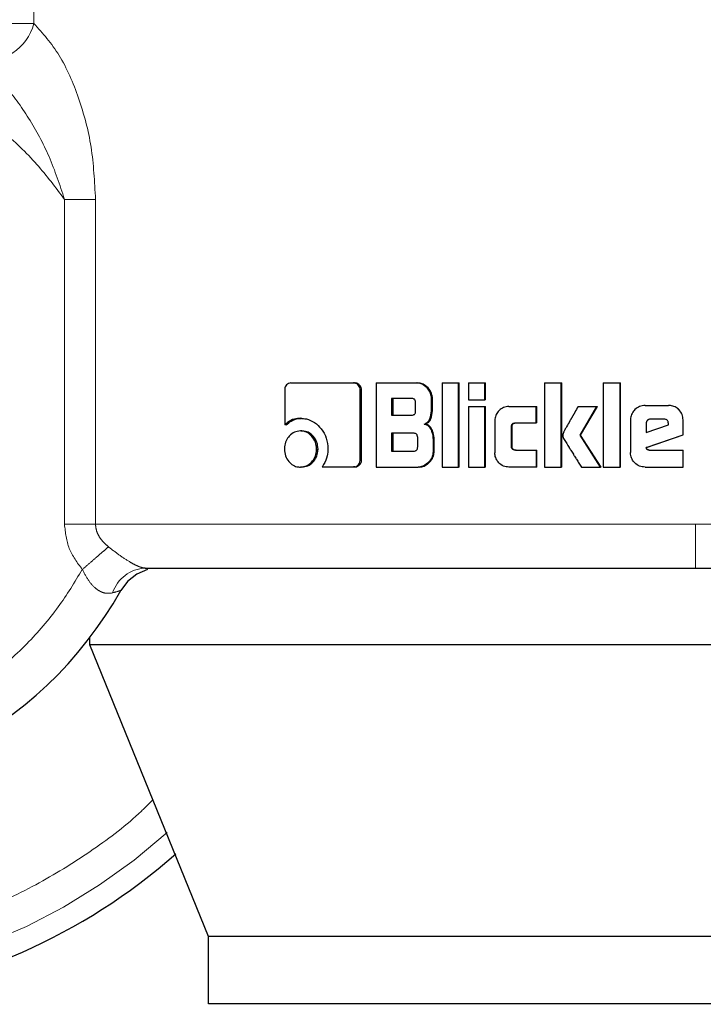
# Model space of a CAD drawing. Header units: millimetres. Extents: x 19 to 263, y 62 to 156.
# Tile 3 of 77: x 33.206 to 34.019, y 61.831 to 63.002. Entities that reach past the tile are written whole.
import ezdxf

# ---------------------------------------------------------------- set-up
doc = ezdxf.new("R2010")
doc.units = ezdxf.units.MM
doc.linetypes.add('PHANTOM', pattern=[12.7, 6.35, -1.27, 1.27, -1.27, 1.27, -1.27])

msp = doc.modelspace()

# ---------------------------------------------------------------- linework, layer by layer
at = {"color": 8, "linetype": 'PHANTOM', "lineweight": 18}
for p, q in [((33.223, 62.9975), (33.223, 63.7901)), ((33.223, 62.9975), (33.1823, 62.9975)), ((33.2595, 62.402), (33.2595, 62.7883)), ((33.2964, 62.7883), (33.2595, 62.7883)), ((33.2964, 62.402), (33.2964, 62.7883)), ((33.2595, 62.402), (33.2964, 62.402)), ((34.0102, 62.402), (33.2964, 62.402)), ((35.0165, 62.402), (34.0102, 62.402))]:
    msp.add_line(p, q, dxfattribs=at)
at = {"color": 7, "linetype": 'Continuous', "lineweight": 25}
for p, q in [((33.5214, 62.5615), (33.5214, 62.5202)), ((33.5288, 62.57), (33.6034, 62.57)), ((33.6034, 62.57), (33.605, 62.57)), ((33.6113, 62.4787), (33.6113, 62.5615)), ((33.6128, 62.5615), (33.6113, 62.5615)), ((33.6128, 62.4787), (33.6128, 62.5615)), ((33.6301, 62.57), (33.6301, 62.47)), ((33.6301, 62.57), (33.6784, 62.57)), ((33.6784, 62.57), (33.6797, 62.57)), ((33.7088, 62.57), (33.7088, 62.47)), ((33.7088, 62.57), (33.728, 62.57)), ((33.728, 62.47), (33.728, 62.57)), ((33.728, 62.57), (33.7291, 62.57)), ((33.7291, 62.47), (33.7291, 62.57)), ((33.74, 62.57), (33.7593, 62.57)), ((33.74, 62.57), (33.74, 62.55)), ((33.7593, 62.55), (33.7593, 62.57)), ((33.7593, 62.57), (33.7603, 62.57)), ((33.7603, 62.55), (33.7603, 62.57)), ((33.8305, 62.57), (33.8503, 62.57)), ((33.8305, 62.57), (33.8305, 62.47)), ((33.8503, 62.47), (33.8503, 62.57)), ((33.8503, 62.57), (33.8509, 62.57)), ((33.8509, 62.47), (33.8509, 62.57)), ((33.9004, 62.57), (33.9004, 62.47)), ((33.9004, 62.57), (33.9203, 62.57)), ((33.9203, 62.47), (33.9203, 62.57)), ((33.9203, 62.57), (33.9207, 62.57)), ((33.9207, 62.47), (33.9207, 62.57)), ((33.6724, 62.5516), (33.6485, 62.5516)), ((33.6485, 62.5516), (33.6485, 62.5318)), ((33.65, 62.5516), (33.65, 62.5318)), ((33.696, 62.5395), (33.696, 62.5515)), ((33.6972, 62.5515), (33.696, 62.5515)), ((33.6972, 62.5395), (33.6972, 62.5515)), ((33.74, 62.55), (33.7593, 62.55)), ((33.7603, 62.55), (33.7593, 62.55)), ((33.6772, 62.5368), (33.6772, 62.5466)), ((33.6972, 62.5395), (33.696, 62.5395)), ((33.74, 62.542), (33.7593, 62.542)), ((33.74, 62.542), (33.74, 62.47)), ((33.7593, 62.47), (33.7593, 62.542)), ((33.7593, 62.542), (33.7603, 62.542)), ((33.7603, 62.47), (33.7603, 62.542)), ((33.7881, 62.542), (33.8204, 62.542)), ((33.8204, 62.5225), (33.8204, 62.542)), ((33.8204, 62.542), (33.8212, 62.542)), ((33.8212, 62.5225), (33.8212, 62.542)), ((33.8704, 62.542), (33.8928, 62.542)), ((33.8728, 62.5078), (33.8928, 62.542)), ((33.8733, 62.5078), (33.8933, 62.542)), ((33.8928, 62.542), (33.8933, 62.542)), ((33.9501, 62.5433), (33.9779, 62.5433)), ((33.9779, 62.5433), (33.9781, 62.5433)), ((33.5402, 62.528), (33.542, 62.528)), ((33.6485, 62.5318), (33.6724, 62.5318)), ((33.7714, 62.525), (33.7714, 62.487)), ((33.9328, 62.526), (33.9328, 62.4873)), ((33.9727, 62.527), (33.9565, 62.527)), ((33.9953, 62.5085), (33.9953, 62.526)), ((33.9953, 62.526), (33.9953, 62.526)), ((33.9953, 62.5085), (33.9953, 62.526)), ((33.5233, 62.5202), (33.5214, 62.5202)), ((33.6875, 62.5212), (33.6888, 62.5212)), ((33.791, 62.495), (33.791, 62.5175)), ((33.7918, 62.5175), (33.791, 62.5175)), ((33.7918, 62.495), (33.7918, 62.5175)), ((33.7959, 62.5225), (33.8204, 62.5225)), ((33.8212, 62.5225), (33.8204, 62.5225)), ((33.9513, 62.522), (33.9513, 62.5112)), ((33.9513, 62.522), (33.9515, 62.522)), ((33.9513, 62.5112), (33.9778, 62.5201)), ((33.9515, 62.522), (33.9515, 62.5112)), ((33.9778, 62.5201), (33.9778, 62.5219)), ((33.5419, 62.5129), (33.5401, 62.5129)), ((33.6748, 62.5102), (33.6485, 62.5102)), ((33.6485, 62.5102), (33.6485, 62.489)), ((33.65, 62.5102), (33.65, 62.489)), ((33.6796, 62.494), (33.6796, 62.5052)), ((33.6979, 62.5026), (33.6979, 62.4884)), ((33.6992, 62.5026), (33.6979, 62.5026)), ((33.6992, 62.4884), (33.6992, 62.5026)), ((33.8972, 62.47), (33.8728, 62.5078)), ((33.8733, 62.5078), (33.8728, 62.5078)), ((33.8977, 62.47), (33.8733, 62.5078)), ((33.9515, 62.4932), (33.9953, 62.5085)), ((33.9517, 62.4932), (33.9953, 62.5085)), ((33.9953, 62.5085), (33.9953, 62.5085)), ((33.5593, 62.4914), (33.5611, 62.4914)), ((33.7918, 62.495), (33.791, 62.495)), ((33.7959, 62.4901), (33.8204, 62.4901)), ((33.8204, 62.4901), (33.8204, 62.47)), ((33.8204, 62.4901), (33.8212, 62.4901)), ((33.8212, 62.47), (33.8212, 62.4901)), ((33.9517, 62.4932), (33.9515, 62.4932)), ((33.9547, 62.4903), (33.9953, 62.4903)), ((33.9953, 62.47), (33.9953, 62.4903)), ((33.9953, 62.4903), (33.9953, 62.4903)), ((33.9953, 62.47), (33.9953, 62.4903)), ((33.6128, 62.4787), (33.6113, 62.4787)), ((33.6485, 62.489), (33.6748, 62.489)), ((33.6992, 62.4884), (33.6979, 62.4884)), ((33.5419, 62.47), (33.5401, 62.47)), ((33.5658, 62.4702), (33.6034, 62.4702)), ((33.605, 62.4702), (33.6034, 62.4702)), ((33.6301, 62.47), (33.6803, 62.47)), ((33.6816, 62.47), (33.6803, 62.47)), ((33.7088, 62.47), (33.728, 62.47)), ((33.7291, 62.47), (33.728, 62.47)), ((33.74, 62.47), (33.7593, 62.47)), ((33.7603, 62.47), (33.7593, 62.47)), ((33.8204, 62.47), (33.7881, 62.47)), ((33.8212, 62.47), (33.8204, 62.47)), ((33.8305, 62.47), (33.8503, 62.47)), ((33.8509, 62.47), (33.8503, 62.47)), ((33.8743, 62.47), (33.8972, 62.47)), ((33.8977, 62.47), (33.8972, 62.47)), ((33.9004, 62.47), (33.9203, 62.47)), ((33.9207, 62.47), (33.9203, 62.47)), ((33.9501, 62.47), (33.9953, 62.47)), ((33.9953, 62.47), (33.9953, 62.47)), ((33.2896, 62.2587), (33.2896, 62.2671)), ((34.8257, 62.2587), (33.2896, 62.2587)), ((33.4306, 61.9117), (33.2896, 62.2587)), ((34.7042, 61.9117), (33.4306, 61.9117)), ((33.4306, 61.8317), (33.4306, 61.9117)), ((34.7042, 61.8317), (33.4306, 61.8317))]:
    msp.add_line(p, q, dxfattribs=at)
at = {"color": 7, "linetype": 'Continuous', "lineweight": 25, "flags": 128}
msp.add_lwpolyline([(33.3584, 62.3482), (33.3584, 62.3482), (33.3455, 62.3428), (33.3344, 62.3341), (33.3264, 62.3233)], dxfattribs=at)
at = {"color": 7, "linetype": 'Continuous', "lineweight": 25}
for radius, start, end in [(0.72, 105.8112, 311.2516), (0.4685, 123.2858, 330.8783)]:
    msp.add_arc((32.9171, 62.5513), radius, start, end, dxfattribs=at)
at = {"color": 8, "linetype": 'PHANTOM', "lineweight": 18}
for centre, radius, start, end in [((33.1654, 63.0119), 0.0593, 260.8939, 345.8887), ((32.9171, 62.5513), 0.6941, 180, 312.0009), ((33.3578, 62.3066), 0.0434, 92.92, 161.4493)]:
    msp.add_arc(centre, radius, start, end, dxfattribs=at)
for points, knots in [([(33.223, 62.9975), (33.2336, 62.9857), (33.2548, 62.9619), (33.2775, 62.9092), (33.2932, 62.8509), (33.2953, 62.8092), (33.2964, 62.7883)], [0, 0, 0, 0, 0.245897, 0.4943406, 0.7459066, 1, 1, 1, 1]), ([(33.2595, 62.7883), (33.2489, 62.8024), (33.2268, 62.8319), (33.1849, 62.8719), (33.1342, 62.9086), (33.0743, 62.9389), (33.0063, 62.9602), (32.9322, 62.9697), (32.8552, 62.9655), (32.7793, 62.9468), (32.7083, 62.9143), (32.6457, 62.8701), (32.594, 62.8173), (32.5543, 62.7593), (32.5263, 62.6995), (32.509, 62.6406), (32.5009, 62.5846), (32.5001, 62.5312), (32.506, 62.4781), (32.5195, 62.4231), (32.5423, 62.3662), (32.5759, 62.3093), (32.621, 62.2555), (32.6775, 62.2079), (32.744, 62.1699), (32.8178, 62.1443), (32.8952, 62.133), (32.9722, 62.1362), (33.0451, 62.1527), (33.1108, 62.1804), (33.1675, 62.2164), (33.2145, 62.2578), (33.2524, 62.3017), (33.2716, 62.3332), (33.2807, 62.3483)], [0, 0, 0, 0, 0.024611, 0.051424, 0.080457, 0.111629, 0.144739, 0.17945, 0.21529, 0.251682, 0.287991, 0.323595, 0.357938, 0.390581, 0.421222, 0.449692, 0.47594, 0.500002, 0.524049, 0.550282, 0.578737, 0.609363, 0.641994, 0.676327, 0.711924, 0.74823, 0.784624, 0.820469, 0.855189, 0.888312, 0.919498, 0.948545, 0.975374, 1, 1, 1, 1]), ([(33.2595, 62.7883), (33.2539, 62.8055), (33.2428, 62.8393), (33.218, 62.8848), (33.1896, 62.9247), (33.167, 62.944), (33.1561, 62.9534)], [0, 0, 0, 0, 0.265016, 0.521283, 0.766878, 1, 1, 1, 1]), ([(33.3645, 62.0743), (33.359, 62.0687), (33.3361, 62.046), (33.2898, 62.0116), (33.2254, 61.9717), (33.1543, 61.9392), (33.0783, 61.9149), (32.9987, 61.8998), (32.9171, 61.8947), (32.8356, 61.8998), (32.7559, 61.9149), (32.6799, 61.9392), (32.6089, 61.9718), (32.5442, 62.0113), (32.4864, 62.0563), (32.436, 62.1053), (32.3887, 62.162), (32.3468, 62.2262), (32.3121, 62.2968), (32.2845, 62.3756), (32.2658, 62.4603), (32.2634, 62.5222), (32.2623, 62.5513)], [0, 0, 0, 0, 0.015432, 0.063526, 0.113358, 0.164673, 0.217157, 0.270453, 0.324163, 0.377874, 0.431169, 0.483654, 0.534968, 0.5848, 0.632895, 0.679059, 0.723157, 0.778356, 0.829925, 0.877924, 0.942724, 1, 1, 1, 1]), ([(33.2807, 62.3483), (33.2747, 62.3563), (33.2628, 62.3723), (33.2606, 62.3921), (33.2595, 62.402)], [0, 0, 0, 0, 0.500879, 1, 1, 1, 1]), ([(33.2964, 62.402), (33.2966, 62.3996), (33.2971, 62.3945), (33.3005, 62.3874), (33.3054, 62.3807), (33.3097, 62.3771), (33.3119, 62.3752)], [0, 0, 0, 0, 0.228036, 0.467095, 0.723309, 1, 1, 1, 1]), ([(34.0102, 62.35), (34.0102, 62.3507), (34.0102, 62.3518), (34.0102, 62.3583), (34.0102, 62.365), (34.0102, 62.3733), (34.0102, 62.3854), (34.0102, 62.3955), (34.0102, 62.402)], [0, 0, 0, 0, 0.2398226, 0.3688334, 0.5005102, 0.6321121, 0.7609085, 1, 1, 1, 1]), ([(33.3119, 62.3752), (33.3099, 62.3735), (33.306, 62.3701), (33.2982, 62.3634), (33.2897, 62.356), (33.2837, 62.3509), (33.2807, 62.3483)], [0, 0, 0, 0, 0.246732, 0.500012, 0.753275, 1, 1, 1, 1]), ([(33.3119, 62.3752), (33.3162, 62.3718), (33.3245, 62.3654), (33.3354, 62.3582), (33.343, 62.3539), (33.348, 62.3517), (33.3524, 62.3502), (33.3545, 62.3501), (33.3556, 62.35)], [0, 0, 0, 0, 0.279016, 0.530975, 0.649376, 0.765748, 0.881597, 1, 1, 1, 1]), ([(33.3166, 62.3204), (33.3135, 62.32), (33.3088, 62.3193), (33.3021, 62.322), (33.2955, 62.3262), (33.2876, 62.3349), (33.2831, 62.3437), (33.2807, 62.3483)], [0, 0, 0, 0, 0.248992, 0.369433, 0.488638, 0.733649, 1, 1, 1, 1]), ([(33.3264, 62.3233), (33.3262, 62.3232), (33.326, 62.3232), (33.3234, 62.3224), (33.3194, 62.3212), (33.3166, 62.3204)], [0, 0, 0, 0, 0.24393, 0.491188, 1, 1, 1, 1])]:
    msp.add_open_spline(points, degree=3, knots=knots, dxfattribs=at)
at = {"color": 7, "linetype": 'Continuous', "lineweight": 25}
for points, knots in [([(33.5288, 62.57), (33.5279, 62.5699), (33.526, 62.5697), (33.5237, 62.5679), (33.522, 62.5655), (33.5214, 62.5632), (33.5214, 62.5619), (33.5214, 62.5615)], [0, 0, 0, 0, 0.237797, 0.478378, 0.691198, 0.914875, 1, 1, 1, 1]), ([(33.6113, 62.5615), (33.6112, 62.5625), (33.611, 62.5646), (33.6094, 62.5672), (33.6074, 62.569), (33.6053, 62.5699), (33.6039, 62.57), (33.6034, 62.57)], [0, 0, 0, 0, 0.231947, 0.466692, 0.674293, 0.866919, 1, 1, 1, 1]), ([(33.6128, 62.5615), (33.6127, 62.5626), (33.6125, 62.5648), (33.6108, 62.5674), (33.6085, 62.5693), (33.6065, 62.5699), (33.6053, 62.57), (33.605, 62.57)], [0, 0, 0, 0, 0.24529, 0.493182, 0.705942, 0.934174, 1, 1, 1, 1]), ([(33.696, 62.5515), (33.6958, 62.5535), (33.6954, 62.5576), (33.6918, 62.5633), (33.6871, 62.5677), (33.682, 62.5698), (33.6793, 62.5699), (33.6784, 62.57)], [0, 0, 0, 0, 0.2112233, 0.4178289, 0.697625, 0.8995615, 1, 1, 1, 1]), ([(33.6972, 62.5515), (33.697, 62.5535), (33.6966, 62.5576), (33.693, 62.5633), (33.6883, 62.5677), (33.6833, 62.5698), (33.6806, 62.5699), (33.6797, 62.57)], [0, 0, 0, 0, 0.212468, 0.420109, 0.699941, 0.900869, 1, 1, 1, 1]), ([(33.6772, 62.5466), (33.6772, 62.5474), (33.6771, 62.5487), (33.6762, 62.5502), (33.6751, 62.5511), (33.6738, 62.5515), (33.6729, 62.5515), (33.6724, 62.5516)], [0, 0, 0, 0, 0.314526, 0.468288, 0.623044, 0.839764, 1, 1, 1, 1]), ([(33.6724, 62.5318), (33.6731, 62.5318), (33.6743, 62.5319), (33.6757, 62.5326), (33.6766, 62.5337), (33.6771, 62.5352), (33.6772, 62.5362), (33.6772, 62.5368)], [0, 0, 0, 0, 0.272576, 0.436193, 0.601195, 0.792501, 1, 1, 1, 1]), ([(33.6875, 62.5212), (33.6887, 62.5217), (33.6909, 62.5227), (33.6936, 62.5258), (33.6956, 62.5314), (33.6958, 62.5362), (33.696, 62.5395)], [0, 0, 0, 0, 0.186506, 0.3433, 0.548833, 1, 1, 1, 1]), ([(33.6888, 62.5212), (33.69, 62.5217), (33.6922, 62.5227), (33.6948, 62.5257), (33.6968, 62.5314), (33.6971, 62.5362), (33.6972, 62.5395)], [0, 0, 0, 0, 0.184839, 0.341642, 0.546614, 1, 1, 1, 1]), ([(33.7881, 62.542), (33.7859, 62.5418), (33.7816, 62.5414), (33.7764, 62.5376), (33.7728, 62.5327), (33.7715, 62.5283), (33.7715, 62.5256), (33.7714, 62.525)], [0, 0, 0, 0, 0.246107, 0.494052, 0.706474, 0.932691, 1, 1, 1, 1]), ([(33.8704, 62.542), (33.8691, 62.5397), (33.8677, 62.5372), (33.8661, 62.5344), (33.8658, 62.5338), (33.8653, 62.5331), (33.865, 62.5325), (33.8647, 62.5319), (33.8644, 62.5315), (33.8641, 62.5309), (33.8637, 62.5303), (33.8634, 62.5297), (33.8632, 62.5293), (33.8629, 62.5289), (33.8627, 62.5284), (33.8624, 62.528), (33.8621, 62.5274), (33.8615, 62.5264), (33.8596, 62.5232), (33.8573, 62.5191), (33.855, 62.515), (33.8539, 62.513), (33.8527, 62.5108), (33.8524, 62.5091), (33.8521, 62.5078)], [0, 0, 0, 0, 0.2070076, 0.2199569, 0.2458256, 0.258772, 0.284638, 0.2975881, 0.3105198, 0.3234667, 0.3493308, 0.3622781, 0.3752104, 0.3881548, 0.4010874, 0.414032, 0.4269735, 0.4528416, 0.5046047, 0.7116184, 0.8151237, 0.8668877, 0.8927666, 1, 1, 1, 1]), ([(33.9501, 62.5433), (33.9479, 62.5431), (33.9434, 62.5426), (33.938, 62.5389), (33.9343, 62.534), (33.9329, 62.5294), (33.9328, 62.5267), (33.9328, 62.526)], [0, 0, 0, 0, 0.242856, 0.487181, 0.701514, 0.919942, 1, 1, 1, 1]), ([(33.9953, 62.526), (33.9951, 62.5282), (33.9946, 62.5326), (33.9908, 62.538), (33.9859, 62.5418), (33.9814, 62.5432), (33.9787, 62.5433), (33.9779, 62.5433)], [0, 0, 0, 0, 0.242797, 0.486982, 0.700869, 0.920406, 1, 1, 1, 1]), ([(33.9953, 62.526), (33.9951, 62.5282), (33.9947, 62.5327), (33.9909, 62.5381), (33.9859, 62.5418), (33.9814, 62.5432), (33.9787, 62.5433), (33.9781, 62.5433)], [0, 0, 0, 0, 0.244569, 0.490537, 0.705451, 0.924179, 1, 1, 1, 1]), ([(33.5402, 62.528), (33.5378, 62.5278), (33.5323, 62.5274), (33.5259, 62.5243), (33.5225, 62.5212), (33.5214, 62.5202)], [0, 0, 0, 0, 0.350302, 0.792535, 1, 1, 1, 1]), ([(33.5233, 62.5202), (33.5252, 62.5218), (33.5295, 62.5255), (33.5362, 62.5277), (33.5406, 62.5279), (33.542, 62.528)], [0, 0, 0, 0, 0.348292, 0.793354, 1, 1, 1, 1]), ([(33.5402, 62.528), (33.5426, 62.5278), (33.5484, 62.5275), (33.5572, 62.5234), (33.5655, 62.5155), (33.5718, 62.5046), (33.5725, 62.4959), (33.5729, 62.4916)], [0, 0, 0, 0, 0.141676, 0.344224, 0.545946, 0.775196, 1, 1, 1, 1]), ([(33.9565, 62.527), (33.9557, 62.5269), (33.9543, 62.5268), (33.9527, 62.5256), (33.9516, 62.524), (33.9513, 62.5228), (33.9513, 62.5221), (33.9513, 62.522)], [0, 0, 0, 0, 0.2720496, 0.5193814, 0.7554611, 0.9650614, 1, 1, 1, 1]), ([(33.9567, 62.527), (33.956, 62.5269), (33.9546, 62.5268), (33.953, 62.5256), (33.9518, 62.5242), (33.9515, 62.5228), (33.9515, 62.5222), (33.9515, 62.522)], [0, 0, 0, 0, 0.257286, 0.505098, 0.738747, 0.950696, 1, 1, 1, 1]), ([(33.9778, 62.5219), (33.9777, 62.5226), (33.9777, 62.5239), (33.9769, 62.5254), (33.9759, 62.5263), (33.9745, 62.5269), (33.9734, 62.527), (33.9727, 62.527)], [0, 0, 0, 0, 0.273275, 0.436196, 0.600544, 0.749613, 1, 1, 1, 1]), ([(33.6875, 62.5212), (33.6888, 62.5208), (33.6914, 62.5199), (33.6947, 62.5164), (33.6973, 62.5106), (33.6977, 62.5057), (33.6979, 62.5026)], [0, 0, 0, 0, 0.175766, 0.369276, 0.612781, 1, 1, 1, 1]), ([(33.6992, 62.5026), (33.699, 62.5053), (33.6986, 62.51), (33.6964, 62.5157), (33.6934, 62.5193), (33.6907, 62.5207), (33.6892, 62.5211), (33.6888, 62.5212)], [0, 0, 0, 0, 0.347306, 0.606068, 0.7791, 0.952782, 1, 1, 1, 1]), ([(33.791, 62.5175), (33.791, 62.5182), (33.7911, 62.5193), (33.7917, 62.5208), (33.7927, 62.5218), (33.7942, 62.5224), (33.7953, 62.5225), (33.7959, 62.5225)], [0, 0, 0, 0, 0.249267, 0.412078, 0.576316, 0.763898, 1, 1, 1, 1]), ([(33.7918, 62.5175), (33.7919, 62.5183), (33.7919, 62.5194), (33.7926, 62.5209), (33.7937, 62.5219), (33.7951, 62.5224), (33.7962, 62.5225), (33.7968, 62.5225)], [0, 0, 0, 0, 0.266503, 0.428016, 0.590979, 0.784408, 1, 1, 1, 1]), ([(33.5401, 62.5129), (33.5376, 62.5126), (33.5328, 62.5121), (33.5269, 62.5074), (33.5228, 62.5014), (33.5213, 62.4957), (33.5212, 62.4923), (33.5211, 62.4914)], [0, 0, 0, 0, 0.243008, 0.488111, 0.698166, 0.921109, 1, 1, 1, 1]), ([(33.5593, 62.4914), (33.559, 62.4942), (33.5585, 62.4997), (33.5543, 62.5064), (33.5489, 62.5111), (33.5438, 62.5128), (33.5408, 62.5129), (33.5401, 62.5129)], [0, 0, 0, 0, 0.243037, 0.488087, 0.700014, 0.923085, 1, 1, 1, 1]), ([(33.5611, 62.4914), (33.5608, 62.4942), (33.5603, 62.4996), (33.5562, 62.5063), (33.5508, 62.511), (33.5458, 62.5128), (33.5427, 62.5129), (33.5419, 62.5129)], [0, 0, 0, 0, 0.240991, 0.483984, 0.695737, 0.919683, 1, 1, 1, 1]), ([(33.6796, 62.5052), (33.6795, 62.5061), (33.6794, 62.5073), (33.6786, 62.5088), (33.6775, 62.5097), (33.6762, 62.5101), (33.6752, 62.5102), (33.6748, 62.5102)], [0, 0, 0, 0, 0.3209087, 0.4740059, 0.6281521, 0.8437806, 1, 1, 1, 1]), ([(33.8521, 62.5078), (33.8522, 62.5069), (33.8525, 62.505), (33.8554, 62.5002), (33.8579, 62.4961), (33.8601, 62.4926), (33.8604, 62.4921), (33.8607, 62.4916), (33.8612, 62.4909), (33.8625, 62.4888), (33.864, 62.4864), (33.8655, 62.4841), (33.8665, 62.4825), (33.8675, 62.4809), (33.8692, 62.4782), (33.8714, 62.4747), (33.8733, 62.4715), (33.8743, 62.47)], [0, 0, 0, 0, 0.06175, 0.125049, 0.37786, 0.393636, 0.409437, 0.417321, 0.433104, 0.464685, 0.590987, 0.622561, 0.654123, 0.717281, 0.748849, 0.875151, 1, 1, 1, 1]), ([(33.5211, 62.4914), (33.5214, 62.4887), (33.5218, 62.4831), (33.5259, 62.4765), (33.5313, 62.4718), (33.5363, 62.4701), (33.5393, 62.47), (33.5401, 62.47)], [0, 0, 0, 0, 0.243071, 0.488342, 0.697746, 0.916621, 1, 1, 1, 1]), ([(33.5401, 62.47), (33.5425, 62.4703), (33.5474, 62.4708), (33.5534, 62.4755), (33.5576, 62.4815), (33.5591, 62.4872), (33.5592, 62.4905), (33.5593, 62.4914)], [0, 0, 0, 0, 0.242953, 0.488024, 0.701039, 0.919141, 1, 1, 1, 1]), ([(33.5419, 62.47), (33.5444, 62.4703), (33.5492, 62.4708), (33.5551, 62.4754), (33.5593, 62.4814), (33.5609, 62.4871), (33.561, 62.4905), (33.5611, 62.4914)], [0, 0, 0, 0, 0.240999, 0.484062, 0.695996, 0.915374, 1, 1, 1, 1]), ([(33.5729, 62.4916), (33.5727, 62.4889), (33.5722, 62.4823), (33.5691, 62.4751), (33.5664, 62.4711), (33.5658, 62.4702)], [0, 0, 0, 0, 0.351403, 0.854002, 1, 1, 1, 1]), ([(33.6748, 62.489), (33.6755, 62.489), (33.6766, 62.4891), (33.678, 62.4898), (33.679, 62.4909), (33.6795, 62.4923), (33.6795, 62.4934), (33.6796, 62.494)], [0, 0, 0, 0, 0.266632, 0.428926, 0.593065, 0.790488, 1, 1, 1, 1]), ([(33.7959, 62.4901), (33.7951, 62.4901), (33.7938, 62.4902), (33.7923, 62.4911), (33.7914, 62.4922), (33.791, 62.4936), (33.791, 62.4946), (33.791, 62.495)], [0, 0, 0, 0, 0.32424, 0.475628, 0.626705, 0.831188, 1, 1, 1, 1]), ([(33.7968, 62.4901), (33.7959, 62.4901), (33.7946, 62.4902), (33.7931, 62.4911), (33.7923, 62.4922), (33.7919, 62.4936), (33.7918, 62.4946), (33.7918, 62.495)], [0, 0, 0, 0, 0.3347265, 0.4848009, 0.6345915, 0.8464217, 1, 1, 1, 1]), ([(33.9547, 62.4903), (33.9541, 62.4904), (33.9534, 62.4904), (33.9525, 62.4908), (33.9521, 62.4911), (33.9517, 62.4919), (33.9516, 62.4926), (33.9515, 62.4932)], [0, 0, 0, 0, 0.334838, 0.463223, 0.562574, 0.662351, 1, 1, 1, 1]), ([(33.9549, 62.4903), (33.9544, 62.4904), (33.9537, 62.4904), (33.9529, 62.4907), (33.9524, 62.491), (33.9519, 62.4918), (33.9518, 62.4926), (33.9517, 62.4932)], [0, 0, 0, 0, 0.2899, 0.427027, 0.537193, 0.64831, 1, 1, 1, 1]), ([(33.6034, 62.4702), (33.6044, 62.4703), (33.6063, 62.4705), (33.6088, 62.4723), (33.6106, 62.4747), (33.6112, 62.477), (33.6112, 62.4784), (33.6113, 62.4787)], [0, 0, 0, 0, 0.237291, 0.477397, 0.692861, 0.918192, 1, 1, 1, 1]), ([(33.605, 62.4702), (33.6061, 62.4704), (33.6082, 62.4706), (33.6107, 62.4727), (33.6124, 62.4752), (33.6128, 62.4774), (33.6128, 62.4785), (33.6128, 62.4787)], [0, 0, 0, 0, 0.267561, 0.513554, 0.736609, 0.95184, 1, 1, 1, 1]), ([(33.6979, 62.4884), (33.6977, 62.4864), (33.6973, 62.4824), (33.6937, 62.4767), (33.6889, 62.4722), (33.6839, 62.4702), (33.6812, 62.47), (33.6803, 62.47)], [0, 0, 0, 0, 0.212316, 0.418118, 0.699496, 0.906006, 1, 1, 1, 1]), ([(33.6816, 62.47), (33.6836, 62.4702), (33.6874, 62.4707), (33.6929, 62.4745), (33.6971, 62.4795), (33.699, 62.4847), (33.6991, 62.4876), (33.6992, 62.4884)], [0, 0, 0, 0, 0.213676, 0.427781, 0.703066, 0.907257, 1, 1, 1, 1]), ([(33.7881, 62.47), (33.7858, 62.4702), (33.7814, 62.4707), (33.7761, 62.4747), (33.7726, 62.4798), (33.7715, 62.4841), (33.7715, 62.4865), (33.7714, 62.487)], [0, 0, 0, 0, 0.254567, 0.510657, 0.728408, 0.945242, 1, 1, 1, 1]), ([(33.9501, 62.47), (33.9478, 62.4702), (33.9433, 62.4707), (33.9379, 62.4745), (33.9342, 62.4794), (33.9329, 62.4839), (33.9328, 62.4866), (33.9328, 62.4873)], [0, 0, 0, 0, 0.246544, 0.494869, 0.706893, 0.924836, 1, 1, 1, 1]), ([(33.3556, 62.35), (33.3855, 62.35), (33.4456, 62.35), (33.5479, 62.35), (33.6576, 62.35), (33.773, 62.35), (33.8912, 62.35), (33.9707, 62.35), (34.0102, 62.35)], [0, 0, 0, 0, 0.1651079, 0.3324264, 0.5009, 0.6691557, 0.8358663, 1, 1, 1, 1]), ([(34.0102, 62.35), (34.0384, 62.35), (34.0968, 62.35), (34.1863, 62.35), (34.2813, 62.35), (34.381, 62.35), (34.4839, 62.35), (34.5775, 62.35), (34.6602, 62.35), (34.7316, 62.35), (34.7971, 62.35), (34.8547, 62.35), (34.9022, 62.35), (34.9374, 62.35), (34.9602, 62.35), (34.963, 62.35), (34.9645, 62.35)], [0, 0, 0, 0, 0.056512, 0.116766, 0.180699, 0.251723, 0.32802, 0.409681, 0.474925, 0.543225, 0.614383, 0.68811, 0.76403, 0.841683, 0.920535, 1, 1, 1, 1])]:
    msp.add_open_spline(points, degree=3, knots=knots, dxfattribs=at)

doc.saveas('drawing.dxf')
